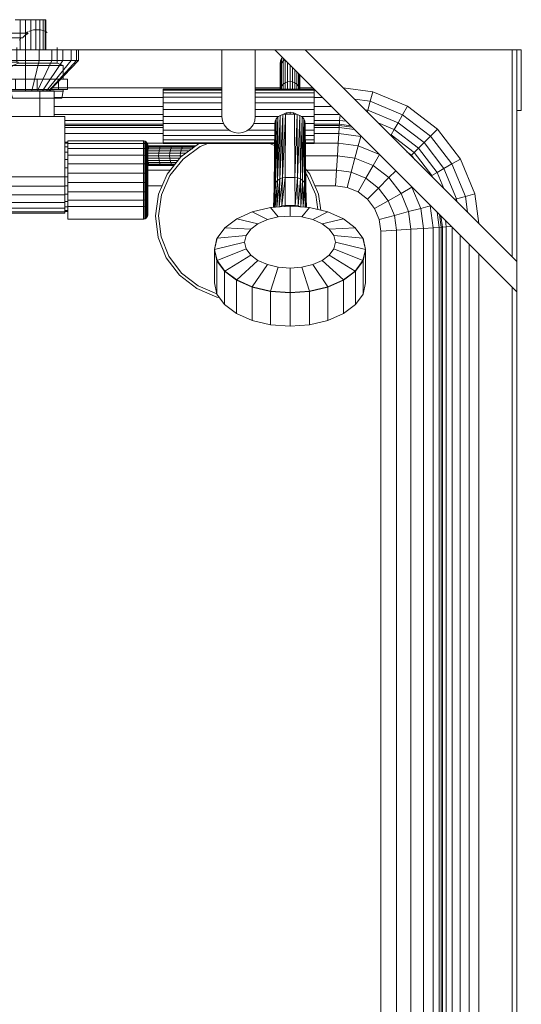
# Model space of a CAD drawing. Header units: millimetres. Extents: x 19410 to 41622, y 4748 to 42777.
# Tile 54 of 65: x 27181 to 27513, y 41544 to 42196. Entities that reach past the tile are written whole.
import ezdxf

# ---------------------------------------------------------------- set-up
doc = ezdxf.new("R2010")
doc.units = ezdxf.units.MM
doc.layers.add('M-EQPM-____-OTLN', color=50, linetype='Continuous', lineweight=20)

# ---------------------------------------------------------------- blocks, each defined once
blk = doc.blocks.new('Прямая форма - 83 new-609569-В_Этаж 02_Отопление')
at = {"layer": 'M-EQPM-____-OTLN', "color": 253}
for p, q in [((71.51, 520), (68.25, 520)), ((71.51, 500), (71.51, 520)), ((75, 520), (71.51, 520)), ((75, 500), (75, 520)), ((78.49, 520), (75, 520)), ((81.75, 520), (78.49, 520)), ((78.49, 520), (78.49, 500)), ((84.55, 520), (81.75, 520)), ((81.75, 520), (81.75, 500)), ((86.69, 520), (84.55, 520)), ((84.55, 520), (84.55, 500)), ((88.04, 520), (86.69, 520)), ((86.69, 520), (86.69, 500)), ((88.5, 520), (88.04, 520)), ((88.04, 520), (88.04, 500)), ((88.5, 520), (88.5, 500)), ((65.94, 500), (75, 500)), ((75, 500), (84.06, 500)), ((75, 493), (75, 500)), ((84.06, 500), (92.5, 500)), ((84.06, 493), (84.06, 500)), ((92.5, 500), (99.75, 500)), ((92.5, 493), (92.5, 500)), ((99.75, 500), (105.31, 500)), ((99.75, 493), (99.75, 500)), ((105.31, 500), (108.81, 500)), ((105.31, 493), (105.31, 500)), ((108.81, 500), (110, 500)), ((108.81, 493), (108.81, 500)), ((110, 493), (110, 500)), ((205, 500), (110, 500)), ((205, 456), (205, 500)), ((227, 500), (205, 500)), ((240, 500), (227, 500)), ((227, 456), (227, 500)), ((400, 340), (240, 500)), ((260, 500), (240, 500)), ((285.9, 500), (260, 500)), ((400, 360), (260, 500)), ((285.9, 500), (397, 500)), ((397, 363), (397, 500)), ((397, 500), (400, 500)), ((400, 500), (403, 500)), ((400, 500), (400, 360)), ((403, 500), (403, 460)), ((75, 493), (65.94, 493)), ((84.06, 493), (75, 493)), ((75, 493), (75, 473)), ((84.06, 493), (79.14, 473)), ((92.5, 493), (83, 473)), ((92.5, 493), (84.06, 493)), ((99.75, 493), (86.31, 473)), ((105.31, 493), (88.86, 473)), ((108.81, 493), (90.45, 473)), ((110, 493), (91, 473)), ((99.75, 493), (92.5, 493)), ((105.31, 493), (99.75, 493)), ((108.81, 493), (105.31, 493)), ((110, 493), (108.81, 493)), ((243.5, 491), (243.72, 492.68)), ((243.68, 489.63), (243.5, 491)), ((243.5, 491), (243.5, 487.95)), ((243.5, 487.95), (243.5, 491)), ((243.5, 487.95), (243.72, 489.63)), ((243.72, 492.68), (244.37, 494.25)), ((243.72, 489.63), (243.72, 492.68)), ((243.72, 489.63), (244.37, 491.19)), ((243.72, 474.52), (243.72, 489.63)), ((244.37, 494.25), (244.97, 495.03)), ((244.37, 491.19), (244.37, 494.25)), ((244.37, 491.19), (245.4, 492.53)), ((244.37, 476.03), (244.37, 491.19)), ((245.4, 492.53), (245.4, 494.6)), ((245.4, 492.53), (246.57, 493.43)), ((245.4, 477.33), (245.4, 492.53)), ((246.75, 493.25), (246.75, 478.32)), ((248.32, 491.68), (248.32, 478.95)), ((250, 479.16), (250, 490)), ((243.5, 474), (243.5, 487.95)), ((251.68, 478.95), (251.68, 488.32)), ((253.25, 478.32), (253.25, 486.75)), ((254.6, 477.33), (254.6, 485.4)), ((255.63, 476.03), (255.63, 484.37)), ((256.28, 474.52), (256.28, 483.72)), ((256.5, 474), (256.5, 483.5)), ((243.72, 474.52), (244.37, 476.03)), ((244.37, 476.03), (245.4, 477.33)), ((244.37, 474), (244.37, 476.03)), ((245.4, 477.33), (246.75, 478.32)), ((245.4, 474), (245.4, 477.33)), ((246.75, 478.32), (248.32, 478.95)), ((246.75, 478.32), (246.75, 474)), ((248.32, 478.95), (250, 479.16)), ((248.32, 478.95), (248.32, 474)), ((250, 474), (250, 479.16)), ((250, 479.16), (251.68, 478.95)), ((251.68, 478.95), (253.25, 478.32)), ((251.68, 474), (251.68, 478.95)), ((253.25, 478.32), (254.6, 477.33)), ((253.25, 474), (253.25, 478.32)), ((254.6, 477.33), (255.63, 476.03)), ((254.6, 474), (254.6, 477.33)), ((255.63, 476.03), (256.28, 474.52)), ((255.63, 474), (255.63, 476.03)), ((84.5, 473), (65.5, 473)), ((84.5, 456), (84.5, 473)), ((84.5, 473), (94, 473)), ((92.9, 475), (205, 475)), ((94, 473), (94, 456)), ((166, 473.39), (166, 474)), ((205, 474), (166, 474)), ((166, 471.59), (166, 473.39)), ((205, 473.39), (166, 473.39)), ((166, 468.73), (166, 471.59)), ((166, 471.59), (205, 471.59)), ((227, 475), (243.5, 475)), ((266, 474), (227, 474)), ((266, 473.39), (227, 473.39)), ((227, 471.59), (266, 471.59)), ((256.5, 475), (265, 475)), ((266, 474), (266, 473.39)), ((266, 473.39), (266, 471.59)), ((266, 471.59), (266, 468.73)), ((285.14, 474.88), (304.73, 472.3)), ((303.04, 466), (304.73, 472.3)), ((304.73, 472.3), (327.78, 462.76)), ((94, 468.53), (166, 468.53)), ((166, 465), (166, 468.73)), ((205, 468.73), (166, 468.73)), ((166, 460.66), (166, 465)), ((166, 465), (205, 465)), ((266, 468.73), (227, 468.73)), ((266, 465), (227, 465)), ((266, 468.73), (266, 465)), ((266, 468.53), (271.47, 468.53)), ((266, 460.66), (266, 465)), ((292.63, 467.37), (303.04, 466)), ((301.47, 460.13), (303.04, 466)), ((303.04, 466), (324.52, 457.11)), ((324.52, 457.11), (327.78, 462.76)), ((327.78, 462.76), (347.57, 447.57)), ((94, 462.5), (166, 462.5)), ((94, 457.32), (166, 457.32)), ((166, 456), (166, 460.66)), ((205, 460.66), (166, 460.66)), ((266, 460.66), (227, 460.66)), ((243.5, 456.67), (241.65, 413.6)), ((241.65, 413.6), (243.5, 456.67)), ((242.05, 455.66), (243.5, 456.67)), ((242.05, 455.66), (243.5, 456.67)), ((245.19, 457.3), (243.18, 414.64)), ((243.18, 414.64), (245.19, 457.3)), ((243.18, 414.64), (243.5, 456.67)), ((243.5, 456.67), (243.18, 414.64)), ((243.5, 456.67), (245.19, 457.3)), ((243.5, 456.67), (245.19, 457.3)), ((247, 457.52), (244.95, 415.3)), ((244.95, 415.3), (247, 457.52)), ((244.95, 415.3), (245.19, 457.3)), ((245.19, 457.3), (244.95, 415.3)), ((245.19, 457.33), (247.41, 458.41)), ((247, 457.52), (245.19, 457.3)), ((245.19, 457.3), (247, 457.52)), ((246.85, 415.53), (247, 457.52)), ((246.85, 415.53), (247, 457.52)), ((253, 457.52), (247, 457.52)), ((253, 457.52), (247, 457.52)), ((247.41, 458.41), (250, 458.81)), ((247.8, 457.52), (247.8, 458.47)), ((250, 458.81), (252.59, 458.41)), ((250, 457.52), (250, 458.81)), ((252.2, 457.52), (252.2, 458.47)), ((252.59, 458.41), (254.81, 457.33)), ((253.15, 415.53), (253, 457.52)), ((253, 457.52), (253.15, 415.53)), ((253, 457.52), (254.81, 457.3)), ((253, 457.52), (254.81, 457.3)), ((254.81, 457.3), (253.15, 415.53)), ((253.15, 415.53), (254.81, 457.3)), ((255.05, 415.3), (254.81, 457.3)), ((254.81, 457.3), (255.05, 415.3)), ((254.81, 457.3), (256.5, 456.67)), ((254.81, 457.3), (256.5, 456.67)), ((256.5, 456.67), (255.05, 415.3)), ((255.05, 415.3), (256.5, 456.67)), ((256.83, 414.64), (256.5, 456.67)), ((256.5, 456.67), (256.83, 414.64)), ((256.5, 456.67), (257.95, 455.66)), ((256.5, 456.67), (257.95, 455.66)), ((266, 462.5), (277.5, 462.5)), ((266, 456), (266, 460.66)), ((266, 457.32), (282.68, 457.32)), ((282.84, 453.35), (283.08, 456.92)), ((299.63, 460.37), (301.47, 460.13)), ((301.13, 458.87), (301.47, 460.13)), ((301.47, 460.13), (321.48, 451.84)), ((321.48, 451.84), (324.52, 457.11)), ((324.52, 457.11), (342.96, 442.96)), ((403, 460), (400, 460)), ((101, 456), (-101, 456)), ((101, 416), (101, 456)), ((101, 453.35), (166, 453.35)), ((166, 450.85), (101, 450.85)), ((166, 450), (101, 450)), ((166, 451.34), (166, 456)), ((205, 456), (166, 456)), ((166, 447), (166, 451.34)), ((206.13, 451.34), (166, 451.34)), ((205.37, 453.15), (205, 456)), ((205.37, 453.15), (206.47, 450.5)), ((206.47, 450.5), (208.22, 448.22)), ((223.78, 448.22), (225.53, 450.5)), ((225.53, 450.5), (226.63, 453.15)), ((225.87, 451.34), (240.02, 451.34)), ((226.63, 453.15), (227, 456)), ((242.54, 456), (227, 456)), ((240.24, 452.81), (239.5, 408.93)), ((239.5, 408.93), (240.24, 452.81)), ((239.5, 408.93), (240, 451.17)), ((240, 451.17), (239.5, 408.93)), ((240.94, 454.34), (239.75, 410.64)), ((239.75, 410.64), (240.94, 454.34)), ((239.75, 410.64), (240.24, 452.81)), ((240.24, 452.81), (239.75, 410.64)), ((240, 451.17), (240.24, 452.81)), ((240, 451.17), (240.24, 452.81)), ((240.24, 452.81), (240.94, 454.34)), ((240.24, 452.81), (240.94, 454.34)), ((242.05, 455.66), (240.48, 412.23)), ((240.48, 412.23), (242.05, 455.66)), ((240.48, 412.23), (240.94, 454.34)), ((240.94, 454.34), (240.48, 412.23)), ((240.94, 454.34), (242.05, 455.66)), ((240.94, 454.34), (242.05, 455.66)), ((241.65, 413.6), (242.05, 455.66)), ((242.05, 455.66), (241.65, 413.6)), ((257.95, 455.66), (256.83, 414.64)), ((256.83, 414.64), (257.95, 455.66)), ((257.46, 456), (266, 456)), ((258.35, 413.6), (257.95, 455.66)), ((257.95, 455.66), (258.35, 413.6)), ((257.95, 455.66), (259.06, 454.34)), ((257.95, 455.66), (259.06, 454.34)), ((259.06, 454.34), (258.35, 413.6)), ((258.35, 413.6), (259.06, 454.34)), ((259.52, 412.23), (259.06, 454.34)), ((259.06, 454.34), (259.52, 412.23)), ((259.06, 454.34), (259.76, 452.81)), ((259.76, 452.81), (259.06, 454.34)), ((259.76, 452.81), (259.52, 412.23)), ((259.52, 412.23), (259.76, 452.81)), ((260.25, 410.64), (259.76, 452.81)), ((259.76, 452.81), (260.25, 410.64)), ((259.76, 452.81), (260, 451.17)), ((260, 451.17), (259.76, 452.81)), ((259.98, 451.34), (266, 451.34)), ((260.5, 408.93), (260, 451.17)), ((260, 451.17), (260.25, 410.64)), ((260, 451.17), (260.5, 408.93)), ((260.25, 410.64), (260, 451.17)), ((266, 451.34), (266, 456)), ((266, 453.35), (282.84, 453.35)), ((266, 451.34), (266, 447)), ((282.68, 450.85), (266, 450.85)), ((282.62, 450), (266, 450)), ((282.53, 448.64), (282.62, 450)), ((282.62, 450), (282.68, 450.85)), ((291.12, 448.88), (282.62, 450)), ((282.68, 450.85), (282.84, 453.35)), ((290.13, 449.87), (282.68, 450.85)), ((282.84, 453.35), (287.23, 452.77)), ((308.31, 451.69), (318.87, 447.32)), ((318.87, 447.32), (321.48, 451.84)), ((321.48, 451.84), (338.66, 438.66)), ((101, 448.64), (166, 448.64)), ((101, 444.64), (166, 444.64)), ((209.81, 447), (166, 447)), ((166, 447), (166, 443.27)), ((239.91, 443.27), (166, 443.27)), ((166, 443.27), (166, 440.41)), ((208.22, 448.22), (210.5, 446.47)), ((210.5, 446.47), (213.15, 445.37)), ((213.15, 445.37), (216, 445)), ((216, 445), (218.85, 445.37)), ((218.85, 445.37), (221.5, 446.47)), ((221.5, 446.47), (223.78, 448.22)), ((222.19, 447), (239.95, 447)), ((260.03, 447), (266, 447)), ((260.05, 443.27), (266, 443.27)), ((266, 448.64), (282.53, 448.64)), ((266, 447), (266, 443.27)), ((266, 444.64), (282.27, 444.64)), ((266, 443.27), (266, 440.41)), ((281.85, 438.28), (282.27, 444.64)), ((282.27, 444.64), (282.53, 448.64)), ((296.81, 442.73), (282.27, 444.64)), ((282.53, 448.64), (292.7, 447.3)), ((315.65, 444.35), (316.86, 443.85)), ((316.86, 443.85), (318.87, 447.32)), ((316.86, 443.85), (332.13, 432.13)), ((318.87, 447.32), (334.96, 434.96)), ((342.96, 442.96), (347.57, 447.57)), ((347.57, 447.57), (362.76, 427.78)), ((103, 439), (101, 439)), ((103, 438.22), (101, 438.22)), ((103, 438.11), (103, 439.79)), ((153, 439.79), (103, 439.79)), ((103, 434.87), (103, 438.11)), ((153, 438.11), (103, 438.11)), ((153, 438.11), (153, 439.79)), ((153.39, 439.76), (153, 439.79)), ((153.39, 439.76), (153, 439.79)), ((166, 438.28), (153, 438.28)), ((153, 434.87), (153, 438.11)), ((153.39, 438.09), (153, 438.11)), ((153.39, 438.09), (153, 438.11)), ((153.39, 438.09), (153.39, 439.76)), ((153.39, 439.76), (153.39, 438.09)), ((154.15, 439.56), (153.39, 439.76)), ((154.15, 439.56), (153.39, 439.76)), ((153.39, 434.85), (153.39, 438.09)), ((154.15, 437.9), (153.39, 438.09)), ((154.15, 437.9), (154.15, 439.56)), ((154.15, 439.56), (154.15, 437.9)), ((154.83, 439.17), (154.15, 439.56)), ((154.83, 439.17), (154.15, 439.56)), ((154.15, 434.69), (154.15, 437.9)), ((154.83, 437.53), (154.15, 437.9)), ((154.83, 437.53), (154.83, 439.17)), ((154.83, 439.17), (154.83, 437.53)), ((155.38, 438.61), (154.83, 439.17)), ((155.38, 438.61), (154.83, 439.17)), ((154.83, 434.38), (154.83, 437.53)), ((155.38, 437.02), (154.83, 437.53)), ((155.38, 437.02), (155.38, 438.61)), ((155.38, 438.61), (155.38, 437.02)), ((155.77, 437.94), (155.38, 438.61)), ((155.77, 437.94), (155.38, 438.61)), ((155.38, 433.94), (155.38, 437.02)), ((155.77, 436.39), (155.38, 437.02)), ((155.77, 436.39), (155.38, 437.02)), ((155.77, 436.39), (155.77, 437.94)), ((155.77, 437.94), (155.77, 436.39)), ((155.97, 437.18), (155.77, 437.94)), ((155.97, 437.18), (155.77, 437.94)), ((155.97, 435.68), (155.97, 437.18)), ((155.97, 437.18), (155.97, 435.68)), ((156, 436.79), (155.97, 437.18)), ((156, 436.79), (155.97, 437.18)), ((156, 435.32), (156, 436.79)), ((156, 436.79), (156, 435.32)), ((166, 440.41), (239.87, 440.41)), ((166, 440.41), (166, 438.61)), ((166, 438.61), (239.85, 438.61)), ((166, 438.61), (166, 438)), ((166, 438), (239.84, 438)), ((177.85, 429.18), (189.51, 437.76)), ((189.51, 437.76), (190.13, 438)), ((195.61, 438), (190.47, 436.01)), ((239.83, 436.67), (236.39, 438)), ((260.07, 440.41), (266, 440.41)), ((260.08, 438.61), (266, 438.61)), ((260.08, 438), (266, 438)), ((266, 440.41), (266, 438.61)), ((266, 438.61), (266, 438)), ((281.85, 438.28), (266, 438.28)), ((281.85, 438.28), (281.31, 430)), ((295.15, 436.53), (281.85, 438.28)), ((296.81, 442.73), (295.15, 436.53)), ((297.6, 442.4), (296.81, 442.73)), ((334.96, 434.96), (338.66, 438.66)), ((338.66, 438.66), (342.96, 442.96)), ((338.66, 438.66), (351.84, 421.48)), ((342.96, 442.96), (357.11, 424.52)), ((103, 435.92), (101, 435.92)), ((103, 432.26), (101, 432.26)), ((103, 430.3), (103, 434.87)), ((153, 434.87), (103, 434.87)), ((103, 424.72), (103, 430.3)), ((153, 430.3), (103, 430.3)), ((153, 430.3), (153, 434.87)), ((153.39, 434.85), (153, 434.87)), ((153, 424.72), (153, 430.3)), ((153.39, 430.29), (153, 430.3)), ((153.39, 430.29), (153.39, 434.85)), ((154.15, 434.69), (153.39, 434.85)), ((153.39, 424.71), (153.39, 430.29)), ((154.15, 430.17), (153.39, 430.29)), ((154.15, 430.17), (154.15, 434.69)), ((154.83, 434.38), (154.15, 434.69)), ((154.15, 424.64), (154.15, 430.17)), ((154.83, 429.93), (154.15, 430.17)), ((154.83, 429.93), (154.83, 434.38)), ((155.38, 433.94), (154.83, 434.38)), ((157.35, 436.5), (155.38, 436.5)), ((155.38, 436.28), (156.92, 436.28)), ((155.38, 435.63), (156.51, 435.63)), ((156.16, 434.6), (155.38, 434.6)), ((155.38, 429.6), (155.38, 433.94)), ((155.77, 433.4), (155.38, 433.94)), ((155.77, 433.4), (155.77, 436.39)), ((155.77, 436.39), (155.77, 433.4)), ((155.97, 435.68), (155.77, 436.39)), ((155.97, 435.68), (155.77, 436.39)), ((155.77, 429.19), (155.77, 433.4)), ((155.97, 432.8), (155.77, 433.4)), ((155.97, 432.8), (155.77, 433.4)), ((155.77, 432.1), (155.89, 433.25)), ((163.16, 431.68), (155.77, 431.68)), ((155.89, 433.25), (156.16, 434.6)), ((163.37, 433.25), (155.89, 433.25)), ((155.97, 432.8), (155.97, 435.68)), ((155.97, 435.68), (155.97, 432.8)), ((156, 435.32), (155.97, 435.68)), ((156, 435.32), (155.97, 435.68)), ((155.97, 428.73), (155.97, 432.8)), ((155.97, 432.8), (155.97, 428.73)), ((156, 432.49), (155.97, 432.8)), ((156, 432.49), (155.97, 432.8)), ((156, 432.49), (156, 435.32)), ((156, 435.32), (156, 432.49)), ((156, 428.5), (156, 432.49)), ((156, 432.49), (156, 428.5)), ((156.16, 434.6), (156.51, 435.63)), ((163.7, 434.6), (156.16, 434.6)), ((156.51, 435.63), (156.92, 436.28)), ((156.51, 435.63), (164.13, 435.63)), ((156.92, 436.28), (157.35, 436.5)), ((156.92, 436.28), (164.64, 436.28)), ((165.18, 436.5), (157.35, 436.5)), ((163.09, 430), (163.16, 431.68)), ((163.16, 431.68), (163.37, 433.25)), ((170.43, 431.68), (163.16, 431.68)), ((163.37, 433.25), (163.7, 434.6)), ((170.68, 433.25), (163.37, 433.25)), ((163.7, 434.6), (164.13, 435.63)), ((171.08, 434.6), (163.7, 434.6)), ((164.13, 435.63), (164.64, 436.28)), ((164.13, 435.63), (171.59, 435.63)), ((164.64, 436.28), (165.18, 436.5)), ((164.64, 436.28), (172.19, 436.28)), ((172.84, 436.5), (165.18, 436.5)), ((170.35, 430), (170.43, 431.68)), ((170.43, 431.68), (170.68, 433.25)), ((177.51, 431.68), (170.43, 431.68)), ((170.68, 433.25), (171.08, 434.6)), ((177.8, 433.25), (170.68, 433.25)), ((171.08, 434.6), (171.59, 435.63)), ((178.25, 434.6), (171.08, 434.6)), ((171.59, 435.63), (172.19, 436.28)), ((171.59, 435.63), (178.85, 435.63)), ((172.19, 436.28), (172.84, 436.5)), ((172.19, 436.28), (179.54, 436.28)), ((180.29, 436.5), (172.84, 436.5)), ((177.41, 430), (177.51, 431.68)), ((177.51, 431.68), (177.8, 433.25)), ((181.25, 431.68), (177.51, 431.68)), ((177.8, 433.25), (178.25, 434.6)), ((183.38, 433.25), (177.8, 433.25)), ((178.25, 434.6), (178.85, 435.63)), ((185.2, 434.6), (178.25, 434.6)), ((178.85, 435.63), (179.54, 436.28)), ((178.85, 435.63), (185.87, 435.63)), ((190.47, 436.01), (179.24, 427.74)), ((179.54, 436.28), (180.29, 436.5)), ((179.54, 436.28), (186.66, 436.28)), ((187.5, 436.5), (180.29, 436.5)), ((185.2, 434.6), (185.87, 435.63)), ((185.87, 435.63), (186.66, 436.28)), ((185.87, 435.63), (186.62, 435.63)), ((186.66, 436.28), (187.5, 436.5)), ((186.66, 436.28), (187.5, 436.28)), ((295.15, 436.53), (292.99, 428.46)), ((309.26, 430.69), (295.15, 436.53)), ((309.26, 430.69), (305.09, 423.45)), ((327.35, 432.65), (330.35, 430.35)), ((330.35, 430.35), (332.13, 432.13)), ((330.35, 430.35), (332.65, 427.35)), ((332.13, 432.13), (334.96, 434.96)), ((332.13, 432.13), (343.85, 416.86)), ((334.96, 434.96), (347.32, 418.87)), ((103, 427.5), (101, 427.5)), ((103, 418.53), (103, 424.72)), ((153, 424.72), (103, 424.72)), ((153, 418.53), (153, 424.72)), ((153.39, 424.71), (153, 424.72)), ((153.39, 418.53), (153.39, 424.71)), ((154.15, 424.64), (153.39, 424.71)), ((154.15, 418.51), (154.15, 424.64)), ((154.83, 424.5), (154.15, 424.64)), ((154.83, 424.5), (154.83, 429.93)), ((155.38, 429.6), (154.83, 429.93)), ((154.83, 418.46), (154.83, 424.5)), ((155.38, 424.29), (154.83, 424.5)), ((155.38, 424.58), (155.38, 429.6)), ((155.77, 429.19), (155.38, 429.6)), ((155.38, 418.41), (155.38, 424.29)), ((155.77, 424.04), (155.38, 424.29)), ((163.09, 430), (155.77, 430)), ((155.77, 424.58), (155.77, 429.19)), ((155.97, 428.73), (155.77, 429.19)), ((155.97, 428.73), (155.77, 429.19)), ((163.16, 428.32), (155.77, 428.32)), ((155.89, 426.75), (155.77, 427.9)), ((156.51, 424.37), (155.77, 424.37)), ((155.77, 418.33), (155.77, 424.04)), ((155.97, 423.77), (155.77, 424.04)), ((155.97, 423.77), (155.77, 424.04)), ((156.92, 423.72), (155.77, 423.72)), ((156.16, 425.4), (155.89, 426.75)), ((163.37, 426.75), (155.89, 426.75)), ((155.97, 423.77), (155.97, 428.73)), ((155.97, 428.73), (155.97, 423.77)), ((156, 428.5), (155.97, 428.73)), ((156, 428.5), (155.97, 428.73)), ((155.97, 418.25), (155.97, 423.77)), ((155.97, 423.77), (155.97, 418.25)), ((156, 423.62), (155.97, 423.77)), ((156, 423.62), (155.97, 423.77)), ((156, 423.62), (156, 428.5)), ((156, 428.5), (156, 423.62)), ((156, 418.21), (156, 423.62)), ((156, 423.62), (156, 418.21)), ((156.51, 424.37), (156.16, 425.4)), ((163.7, 425.4), (156.16, 425.4)), ((156.92, 423.72), (156.51, 424.37)), ((164.13, 424.37), (156.51, 424.37)), ((157.35, 423.5), (156.92, 423.72)), ((164.64, 423.72), (156.92, 423.72)), ((163.16, 428.32), (163.09, 430)), ((170.35, 430), (163.09, 430)), ((163.37, 426.75), (163.16, 428.32)), ((170.43, 428.32), (163.16, 428.32)), ((163.7, 425.4), (163.37, 426.75)), ((170.68, 426.75), (163.37, 426.75)), ((164.13, 424.37), (163.7, 425.4)), ((171.08, 425.4), (163.7, 425.4)), ((164.64, 423.72), (164.13, 424.37)), ((171.59, 424.37), (164.13, 424.37)), ((165.18, 423.5), (164.64, 423.72)), ((172.19, 423.72), (164.64, 423.72)), ((168.84, 417.86), (177.85, 429.18)), ((170.43, 428.32), (170.35, 430)), ((177.41, 430), (170.35, 430)), ((170.68, 426.75), (170.43, 428.32)), ((177.17, 428.32), (170.43, 428.32)), ((179.24, 427.74), (170.55, 416.83)), ((171.08, 425.4), (170.68, 426.75)), ((175.92, 426.75), (170.68, 426.75)), ((171.59, 424.37), (171.08, 425.4)), ((174.85, 425.4), (171.08, 425.4)), ((172.19, 423.72), (171.59, 424.37)), ((174.02, 424.37), (171.59, 424.37)), ((172.84, 423.5), (172.19, 423.72)), ((173.51, 423.72), (172.19, 423.72)), ((177.48, 428.72), (177.41, 430)), ((178.97, 430), (177.41, 430)), ((281.31, 430), (260.25, 430)), ((281.31, 430), (280.68, 420.35)), ((292.99, 428.46), (281.31, 430)), ((292.99, 428.46), (290.47, 419.06)), ((305.09, 423.45), (292.99, 428.46)), ((351.84, 421.48), (357.11, 424.52)), ((357.11, 424.52), (362.76, 427.78)), ((357.11, 424.52), (366, 403.04)), ((362.76, 427.78), (372.3, 404.73)), ((103, 421.95), (101, 421.95)), ((103, 412.16), (103, 418.53)), ((153, 418.53), (103, 418.53)), ((153, 412.16), (153, 418.53)), ((153.39, 418.53), (153, 418.53)), ((153.39, 412.16), (153.39, 418.53)), ((154.15, 418.51), (153.39, 418.53)), ((154.15, 412.2), (154.15, 418.51)), ((154.83, 418.46), (154.15, 418.51)), ((154.83, 412.26), (154.83, 418.46)), ((155.38, 418.41), (154.83, 418.46)), ((155.38, 412.35), (155.38, 418.41)), ((155.77, 418.33), (155.38, 418.41)), ((157.35, 423.5), (155.77, 423.5)), ((170.83, 420.35), (155.77, 420.35)), ((155.77, 412.46), (155.77, 418.33)), ((155.97, 418.25), (155.77, 418.33)), ((155.97, 418.25), (155.77, 418.33)), ((155.97, 412.58), (155.97, 418.25)), ((155.97, 418.25), (155.97, 412.58)), ((156, 418.21), (155.97, 418.25)), ((156, 418.21), (155.97, 418.25)), ((156, 412.64), (156, 418.21)), ((156, 418.21), (156, 412.64)), ((165.18, 423.5), (157.35, 423.5)), ((163.09, 404.58), (168.84, 417.86)), ((172.84, 423.5), (165.18, 423.5)), ((260.35, 421.38), (263.16, 417.86)), ((261.45, 416.83), (260.39, 418.15)), ((280.68, 420.35), (261.17, 420.35)), ((263.16, 417.86), (268.91, 404.58)), ((280.68, 420.35), (280, 410)), ((290.47, 419.06), (280.68, 420.35)), ((290.47, 419.06), (287.76, 408.98)), ((300.22, 415.02), (290.47, 419.06)), ((305.09, 423.45), (300.22, 415.02)), ((315.48, 415.48), (305.09, 423.45)), ((320, 420), (315.48, 415.48)), ((343.85, 416.86), (347.32, 418.87)), ((347.32, 418.87), (351.84, 421.48)), ((347.32, 418.87), (351.69, 408.31)), ((351.84, 421.48), (360.13, 401.47)), ((-101, 416), (101, 416)), ((101, 409.79), (101, 416)), ((103, 416), (101, 416)), ((103, 406.06), (103, 412.16)), ((103, 412.16), (153, 412.16)), ((153, 406.06), (153, 412.16)), ((153, 412.16), (153.39, 412.16)), ((153.39, 412.16), (154.15, 412.2)), ((153.39, 406.07), (153.39, 412.16)), ((154.15, 412.2), (154.83, 412.26)), ((154.15, 406.15), (154.15, 412.2)), ((154.83, 412.26), (155.38, 412.35)), ((154.83, 406.32), (154.83, 412.26)), ((155.38, 412.35), (155.77, 412.46)), ((155.38, 406.55), (155.38, 412.35)), ((155.77, 412.46), (155.97, 412.58)), ((155.97, 412.58), (155.77, 412.46)), ((155.77, 406.83), (155.77, 412.46)), ((155.97, 412.58), (156, 412.64)), ((156, 412.64), (155.97, 412.58)), ((155.97, 412.58), (155.97, 407.15)), ((155.97, 407.15), (155.97, 412.58)), ((156, 412.64), (156, 407.31)), ((156, 407.31), (156, 412.64)), ((170.55, 416.83), (165.01, 404.03)), ((239.75, 410.64), (239.19, 395.8)), ((239.19, 395.8), (239.75, 410.64)), ((239.34, 395.81), (239.75, 410.64)), ((239.75, 410.64), (239.34, 395.81)), ((240.48, 412.23), (239.48, 395.82)), ((239.48, 395.82), (240.48, 412.23)), ((239.5, 408.93), (239.75, 410.64)), ((239.75, 410.64), (239.5, 408.93)), ((239.75, 410.64), (240.48, 412.23)), ((240.48, 412.23), (239.75, 410.64)), ((240.07, 395.87), (240.48, 412.23)), ((240.48, 412.23), (240.07, 395.87)), ((241.65, 413.6), (240.2, 395.88)), ((240.2, 395.88), (241.65, 413.6)), ((240.48, 412.23), (241.65, 413.6)), ((241.65, 413.6), (240.48, 412.23)), ((241.26, 395.96), (241.65, 413.6)), ((241.65, 413.6), (241.26, 395.96)), ((243.18, 414.64), (241.33, 395.96)), ((241.33, 395.96), (243.18, 414.64)), ((241.65, 413.6), (243.18, 414.64)), ((243.18, 414.64), (241.65, 413.6)), ((242.83, 396.07), (243.18, 414.64)), ((243.18, 414.64), (242.83, 396.07)), ((244.95, 415.3), (242.84, 396.08)), ((242.84, 396.08), (244.95, 415.3)), ((243.18, 414.64), (244.95, 415.3)), ((244.95, 415.3), (243.18, 414.64)), ((246.85, 415.53), (244.7, 396.71)), ((244.7, 396.71), (246.85, 415.53)), ((244.7, 396.71), (244.95, 415.3)), ((244.95, 415.3), (244.7, 396.71)), ((244.95, 415.3), (246.85, 415.53)), ((246.85, 415.53), (244.95, 415.3)), ((246.69, 396.94), (246.85, 415.53)), ((246.69, 396.94), (246.85, 415.53)), ((253.15, 415.53), (246.85, 415.53)), ((253.15, 415.53), (246.85, 415.53)), ((253.31, 396.94), (253.15, 415.53)), ((253.15, 415.53), (253.31, 396.94)), ((253.15, 415.53), (255.05, 415.3)), ((255.05, 415.3), (253.15, 415.53)), ((255.05, 415.3), (253.31, 396.94)), ((253.31, 396.94), (255.05, 415.3)), ((255.3, 396.71), (255.05, 415.3)), ((255.05, 415.3), (255.3, 396.71)), ((255.05, 415.3), (256.83, 414.64)), ((256.83, 414.64), (255.05, 415.3)), ((256.83, 414.64), (255.3, 396.71)), ((255.3, 396.71), (256.83, 414.64)), ((257.17, 396.07), (256.83, 414.64)), ((256.83, 414.64), (257.17, 396.07)), ((256.83, 414.64), (258.35, 413.6)), ((258.35, 413.6), (256.83, 414.64)), ((258.35, 413.6), (257.17, 396.07)), ((257.17, 396.07), (258.35, 413.6)), ((258.74, 395.96), (258.35, 413.6)), ((258.35, 413.6), (258.74, 395.96)), ((258.35, 413.6), (259.52, 412.23)), ((259.52, 412.23), (258.35, 413.6)), ((259.52, 412.23), (258.81, 395.95)), ((258.81, 395.95), (259.52, 412.23)), ((259.93, 395.87), (259.52, 412.23)), ((259.52, 412.23), (259.93, 395.87)), ((259.52, 412.23), (260.25, 410.64)), ((260.25, 410.64), (259.52, 412.23)), ((260.25, 410.64), (260.03, 395.86)), ((260.03, 395.86), (260.25, 410.64)), ((260.66, 395.81), (260.25, 410.64)), ((260.25, 410.64), (260.66, 395.81)), ((260.25, 410.64), (260.5, 408.93)), ((260.5, 408.93), (260.25, 410.64)), ((266.99, 404.03), (261.45, 416.83)), ((300.22, 415.02), (295, 405.98)), ((308.6, 408.6), (300.22, 415.02)), ((315.48, 415.48), (308.6, 408.6)), ((323.45, 405.09), (315.48, 415.48)), ((343.85, 416.86), (344.35, 415.65)), ((-101, 409.79), (101, 409.79)), ((101, 404), (-101, 404)), ((103, 410.05), (101, 410.05)), ((101, 409.79), (101, 404)), ((103, 404.5), (101, 404.5)), ((101, 404), (101, 399.03)), ((103, 400.66), (103, 406.06)), ((153, 406.06), (103, 406.06)), ((153.39, 406.07), (153, 406.06)), ((153, 400.66), (153, 406.06)), ((154.15, 406.15), (153.39, 406.07)), ((153.39, 400.67), (153.39, 406.07)), ((154.83, 406.32), (154.15, 406.15)), ((154.15, 400.8), (154.15, 406.15)), ((155.38, 406.55), (154.83, 406.32)), ((154.83, 401.06), (154.83, 406.32)), ((155.77, 406.83), (155.38, 406.55)), ((155.38, 401.41), (155.38, 406.55)), ((165.44, 410), (155.77, 410)), ((165.44, 410), (155.77, 410)), ((155.97, 407.15), (155.77, 406.83)), ((155.97, 407.15), (155.77, 406.83)), ((155.77, 401.85), (155.77, 406.83)), ((156, 407.31), (155.97, 407.15)), ((156, 407.31), (155.97, 407.15)), ((155.97, 407.15), (155.97, 402.34)), ((155.97, 402.34), (155.97, 407.15)), ((156, 407.31), (156, 402.59)), ((156, 402.59), (156, 407.31)), ((161, 390.25), (163.09, 404.58)), ((165.01, 404.03), (163, 390.23)), ((239.13, 395.8), (239.5, 408.93)), ((239.5, 408.93), (239.13, 395.8)), ((260.87, 395.8), (260.5, 408.93)), ((260.5, 408.93), (260.7, 395.81)), ((260.5, 408.93), (260.87, 395.8)), ((260.7, 395.81), (260.5, 408.93)), ((280, 410), (266.56, 410)), ((280, 410), (266.56, 410)), ((268.4, 394.34), (266.99, 404.03)), ((268.91, 404.58), (270.47, 393.85)), ((287.76, 408.98), (280, 410)), ((287.76, 408.98), (280, 410)), ((295, 405.98), (287.76, 408.98)), ((295, 405.98), (287.76, 408.98)), ((301.21, 401.21), (295, 405.98)), ((301.21, 401.21), (295, 405.98)), ((308.6, 408.6), (301.21, 401.21)), ((315.02, 400.22), (308.6, 408.6)), ((323.45, 405.09), (315.02, 400.22)), ((330.69, 409.26), (323.45, 405.09)), ((328.46, 392.99), (323.45, 405.09)), ((336.53, 395.15), (330.69, 409.26)), ((366, 403.04), (372.3, 404.73)), ((372.3, 404.73), (374.89, 385.11)), ((101, 399.03), (-101, 399.03)), ((103, 399.74), (101, 399.74)), ((101, 399.03), (101, 395.22)), ((103, 396.34), (103, 400.66)), ((153, 400.66), (103, 400.66)), ((153.39, 400.67), (153, 400.66)), ((153, 396.34), (153, 400.66)), ((154.15, 400.8), (153.39, 400.67)), ((153.39, 396.36), (153.39, 400.67)), ((154.83, 401.06), (154.15, 400.8)), ((154.15, 396.52), (154.15, 400.8)), ((155.38, 401.41), (154.83, 401.06)), ((154.83, 396.82), (154.83, 401.06)), ((155.77, 401.85), (155.38, 401.41)), ((155.38, 397.26), (155.38, 401.41)), ((155.77, 397.79), (155.38, 397.26)), ((155.97, 402.34), (155.77, 401.85)), ((155.97, 402.34), (155.77, 401.85)), ((155.77, 397.79), (155.77, 401.85)), ((155.97, 398.38), (155.77, 397.79)), ((155.77, 389.93), (155.77, 397.79)), ((156, 402.59), (155.97, 402.34)), ((156, 402.59), (155.97, 402.34)), ((155.97, 402.34), (155.97, 398.38)), ((155.97, 398.38), (155.97, 402.34)), ((156, 398.68), (155.97, 398.38)), ((156, 398.68), (155.97, 398.38)), ((155.97, 390.69), (155.97, 398.38)), ((156, 402.59), (156, 398.68)), ((156, 398.68), (156, 402.59)), ((305.98, 395), (301.21, 401.21)), ((305.98, 395), (301.21, 401.21)), ((315.02, 400.22), (305.98, 395)), ((319.06, 390.47), (315.02, 400.22)), ((342.73, 396.81), (342.4, 397.6)), ((358.87, 401.13), (360.13, 401.47)), ((360.13, 401.47), (366, 403.04)), ((360.13, 401.47), (360.37, 399.63)), ((366, 403.04), (367.37, 392.63)), ((101, 395.22), (-101, 395.22)), ((101, 392.82), (-101, 392.82)), ((101, 392), (-101, 392)), ((103, 396.08), (101, 396.08)), ((101, 395.22), (101, 392.82)), ((103, 393.78), (101, 393.78)), ((103, 393), (101, 393)), ((101, 392.82), (101, 392)), ((103, 388.08), (103, 396.34)), ((153, 396.34), (103, 396.34)), ((153.39, 396.36), (153, 396.34)), ((153, 388.08), (153, 396.34)), ((154.15, 396.52), (153.39, 396.36)), ((153.39, 388.11), (153.39, 396.36)), ((154.83, 396.82), (154.15, 396.52)), ((154.15, 388.31), (154.15, 396.52)), ((155.38, 397.26), (154.83, 396.82)), ((154.83, 388.7), (154.83, 396.82)), ((155.38, 389.25), (155.38, 397.26)), ((225.05, 392.78), (214.72, 388.23)), ((225.05, 392.78), (214.72, 388.23)), ((237.08, 395.64), (225.05, 392.78)), ((237.08, 395.64), (225.05, 392.78)), ((225.05, 392.78), (235, 387.73)), ((225.05, 392.78), (235, 387.73)), ((250, 396.62), (237.08, 395.64)), ((250, 396.62), (237.08, 395.64)), ((237.08, 395.64), (242.24, 389.45)), ((237.08, 395.64), (242.24, 389.45)), ((244.7, 396.71), (242.96, 396.08)), ((244.7, 396.71), (242.96, 396.08)), ((246.69, 396.94), (244.7, 396.71)), ((246.69, 396.94), (244.7, 396.71)), ((246.55, 396.36), (246.69, 396.94)), ((246.55, 396.36), (246.69, 396.94)), ((253.31, 396.94), (246.69, 396.94)), ((253.31, 396.94), (246.69, 396.94)), ((262.92, 395.64), (250, 396.62)), ((262.92, 395.64), (250, 396.62)), ((250, 396.62), (250, 390.03)), ((250, 396.62), (250, 390.03)), ((255.3, 396.71), (253.31, 396.94)), ((255.3, 396.71), (253.31, 396.94)), ((257.04, 396.08), (255.3, 396.71)), ((257.04, 396.08), (255.3, 396.71)), ((262.92, 395.64), (257.76, 389.45)), ((262.92, 395.64), (257.76, 389.45)), ((274.95, 392.78), (262.92, 395.64)), ((274.95, 392.78), (262.92, 395.64)), ((274.95, 392.78), (265, 387.73)), ((274.95, 392.78), (265, 387.73)), ((285.28, 388.23), (274.95, 392.78)), ((285.28, 388.23), (274.95, 392.78)), ((308.98, 387.76), (305.98, 395)), ((308.98, 387.76), (305.98, 395)), ((328.46, 392.99), (319.06, 390.47)), ((336.53, 395.15), (328.46, 392.99)), ((330, 381.31), (328.46, 392.99)), ((342.73, 396.81), (336.53, 395.15)), ((338.28, 381.85), (336.53, 395.15)), ((344.64, 382.27), (342.73, 396.81)), ((347.3, 392.7), (348.64, 382.53)), ((350, 382.62), (348.88, 391.12)), ((153, 388.08), (103, 388.08)), ((153.39, 388.11), (153, 388.08)), ((154.15, 388.31), (153.39, 388.11)), ((154.83, 388.7), (154.15, 388.31)), ((155.38, 389.25), (154.83, 388.7)), ((155.77, 389.93), (155.38, 389.25)), ((155.97, 390.69), (155.77, 389.93)), ((162.73, 375.88), (161, 390.25)), ((163, 390.23), (164.66, 376.38)), ((214.72, 388.23), (206.79, 382.31)), ((214.72, 388.23), (206.79, 382.31)), ((214.72, 388.23), (228.79, 384.99)), ((214.72, 388.23), (228.79, 384.99)), ((224.02, 381.43), (228.79, 384.99)), ((228.79, 384.99), (224.02, 381.43)), ((228.79, 384.99), (235, 387.73)), ((235, 387.73), (228.79, 384.99)), ((235, 387.73), (242.24, 389.45)), ((242.24, 389.45), (235, 387.73)), ((250, 390.03), (242.24, 389.45)), ((242.24, 389.45), (250, 390.03)), ((257.76, 389.45), (250, 390.03)), ((250, 390.03), (257.76, 389.45)), ((265, 387.73), (257.76, 389.45)), ((265, 387.73), (257.76, 389.45)), ((271.21, 384.99), (265, 387.73)), ((271.21, 384.99), (265, 387.73)), ((285.28, 388.23), (271.21, 384.99)), ((285.28, 388.23), (271.21, 384.99)), ((275.98, 381.43), (271.21, 384.99)), ((275.98, 381.43), (271.21, 384.99)), ((293.21, 382.31), (285.28, 388.23)), ((293.21, 382.31), (285.28, 388.23)), ((319.06, 390.47), (308.98, 387.76)), ((310, 380), (308.98, 387.76)), ((308.98, 387.76), (310, 380)), ((320.35, 380.68), (319.06, 390.47)), ((349.87, 390.13), (350.85, 382.68)), ((352.77, 387.23), (353.35, 382.84)), ((206.79, 382.31), (201.8, 375.4)), ((206.79, 382.31), (201.8, 375.4)), ((206.79, 382.31), (224.02, 381.43)), ((206.79, 382.31), (224.02, 381.43)), ((224.02, 381.43), (221.02, 377.28)), ((224.02, 381.43), (221.02, 377.28)), ((293.21, 382.31), (275.98, 381.43)), ((293.21, 382.31), (275.98, 381.43)), ((278.98, 377.28), (275.98, 381.43)), ((278.98, 377.28), (275.98, 381.43)), ((298.2, 375.4), (293.21, 382.31)), ((298.2, 375.4), (293.21, 382.31)), ((320.35, 380.68), (310, 380)), ((310, -380), (310, 380)), ((310, 380), (310, 0)), ((330, 381.31), (320.35, 380.68)), ((320.35, -380.68), (320.35, 380.68)), ((338.28, 381.85), (330, 381.31)), ((330, -381.31), (330, 381.31)), ((344.64, 382.27), (338.28, 381.85)), ((338.28, -381.85), (338.28, 381.85)), ((348.64, 382.53), (344.64, 382.27)), ((344.64, 382.27), (344.64, -382.27)), ((350, 382.62), (348.64, 382.53)), ((348.64, 382.53), (348.64, -382.53)), ((350.85, 382.68), (350, 382.62)), ((350, -382.62), (350, 382.62)), ((350.85, 382.68), (353.35, 382.84)), ((350.85, 382.68), (350.85, -382.68)), ((353.35, 382.84), (356.92, 383.08)), ((353.35, 382.84), (353.35, -382.84)), ((357.32, 382.68), (357.32, -383.1)), ((168.14, 362.46), (162.73, 375.88)), ((164.66, 376.38), (169.88, 363.45)), ((201.7, 375.34), (200, 367.91)), ((201.7, 375.34), (200, 367.91)), ((201.7, 375.25), (200, 367.83)), ((201.7, 375.25), (200, 367.83)), ((201.8, 375.4), (200.1, 367.99)), ((201.8, 375.4), (200.1, 367.99)), ((200.1, 367.99), (220, 372.83)), ((200.1, 367.99), (220, 372.83)), ((201.7, 375.25), (201.7, 375.34)), ((201.7, 375.25), (201.7, 375.34)), ((201.8, 375.4), (221.02, 377.28)), ((201.8, 375.4), (221.02, 377.28)), ((221.02, 377.28), (220, 372.83)), ((221.02, 377.28), (220, 372.83)), ((220, 372.83), (221.02, 368.37)), ((220, 372.83), (221.02, 368.37)), ((280, 372.83), (278.98, 377.28)), ((298.2, 375.4), (278.98, 377.28)), ((280, 372.83), (278.98, 377.28)), ((298.2, 375.4), (278.98, 377.28)), ((280, 372.83), (278.98, 368.37)), ((278.98, 368.37), (280, 372.83)), ((299.9, 367.99), (280, 372.83)), ((299.9, 367.99), (280, 372.83)), ((299.9, 367.99), (298.2, 375.4)), ((299.9, 367.99), (298.2, 375.4)), ((298.3, 375.25), (298.3, 375.34)), ((298.3, 375.25), (298.3, 375.34)), ((300, 367.91), (298.3, 375.34)), ((300, 367.91), (298.3, 375.34)), ((300, 367.83), (298.3, 375.25)), ((300, 367.83), (298.3, 375.25)), ((362.5, 377.5), (362.5, -383.44)), ((368.53, 371.47), (368.53, -383.84)), ((200, 367.91), (200.1, 367.99)), ((200, 367.91), (200.1, 367.99)), ((200, 367.91), (201.7, 360.49)), ((200, 367.83), (200, 367.91)), ((200, 367.83), (200, 367.91)), ((200, 367.91), (201.7, 360.49)), ((200, 345.8), (200, 367.83)), ((200, 345.8), (200, 367.83)), ((200, 367.83), (201.7, 360.41)), ((200, 367.83), (201.7, 360.41)), ((200.1, 367.99), (201.8, 360.59)), ((200.1, 367.99), (201.8, 360.59)), ((201.8, 360.59), (221.02, 368.37)), ((201.8, 360.59), (221.02, 368.37)), ((221.02, 368.37), (224.02, 364.22)), ((221.02, 368.37), (224.02, 364.22)), ((278.98, 368.37), (275.98, 364.22)), ((275.98, 364.22), (278.98, 368.37)), ((298.2, 360.59), (278.98, 368.37)), ((298.2, 360.59), (278.98, 368.37)), ((298.2, 360.59), (299.9, 367.99)), ((298.2, 360.59), (299.9, 367.99)), ((298.3, 360.49), (300, 367.91)), ((298.3, 360.49), (300, 367.91)), ((298.3, 360.41), (300, 367.83)), ((298.3, 360.41), (300, 367.83)), ((300, 367.91), (299.9, 367.99)), ((300, 367.91), (299.9, 367.99)), ((300, 367.83), (300, 367.91)), ((300, 367.83), (300, 367.91)), ((300, 345.8), (300, 367.83)), ((300, 345.8), (300, 367.83)), ((375, 365), (375, -384.26)), ((176.86, 350.91), (168.14, 362.46)), ((169.88, 363.45), (178.29, 352.32)), ((201.7, 360.41), (201.7, 361.01)), ((201.7, 360.41), (201.7, 361.01)), ((201.7, 360.49), (201.8, 360.59)), ((201.7, 360.49), (201.8, 360.59)), ((201.7, 360.49), (206.7, 353.57)), ((201.7, 360.41), (201.7, 360.49)), ((201.7, 360.41), (201.7, 360.49)), ((201.7, 360.49), (206.7, 353.57)), ((201.7, 338.37), (201.7, 360.41)), ((201.7, 360.41), (206.7, 353.49)), ((201.7, 338.37), (201.7, 360.41)), ((201.7, 360.41), (206.7, 353.49)), ((201.8, 360.59), (206.79, 353.68)), ((201.8, 360.59), (206.79, 353.68)), ((206.79, 353.68), (224.02, 364.22)), ((206.79, 353.68), (224.02, 364.22)), ((214.72, 347.76), (228.79, 360.66)), ((214.72, 347.76), (228.79, 360.66)), ((224.02, 364.22), (228.79, 360.66)), ((224.02, 364.22), (228.79, 360.66)), ((228.79, 360.66), (235, 357.93)), ((228.79, 360.66), (235, 357.93)), ((271.21, 360.66), (265, 357.93)), ((265, 357.93), (271.21, 360.66)), ((275.98, 364.22), (271.21, 360.66)), ((271.21, 360.66), (275.98, 364.22)), ((285.28, 347.76), (271.21, 360.66)), ((285.28, 347.76), (271.21, 360.66)), ((293.21, 353.68), (275.98, 364.22)), ((293.21, 353.68), (275.98, 364.22)), ((293.21, 353.68), (298.2, 360.59)), ((293.21, 353.68), (298.2, 360.59)), ((293.3, 353.57), (298.3, 360.49)), ((293.3, 353.57), (298.3, 360.49)), ((293.3, 353.49), (298.3, 360.41)), ((293.3, 353.49), (298.3, 360.41)), ((298.3, 360.49), (298.2, 360.59)), ((298.3, 360.49), (298.2, 360.59)), ((298.3, 360.41), (298.3, 361.01)), ((298.3, 360.41), (298.3, 361.01)), ((298.3, 360.41), (298.3, 360.49)), ((298.3, 360.41), (298.3, 360.49)), ((298.3, 338.37), (298.3, 360.41)), ((298.3, 338.37), (298.3, 360.41)), ((400, 360), (400, 340)), ((178.29, 352.32), (189.31, 343.77)), ((206.7, 353.57), (206.79, 353.68)), ((206.7, 353.57), (206.79, 353.68)), ((206.7, 353.57), (214.64, 347.63)), ((206.7, 353.49), (206.7, 353.57)), ((206.7, 353.49), (206.7, 353.57)), ((206.7, 353.57), (214.64, 347.63)), ((206.7, 331.46), (206.7, 353.49)), ((206.7, 353.49), (214.64, 347.55)), ((206.7, 331.46), (206.7, 353.49)), ((206.7, 353.49), (214.64, 347.55)), ((206.79, 353.68), (214.72, 347.76)), ((206.79, 353.68), (214.72, 347.76)), ((225.05, 343.21), (235, 357.93)), ((225.05, 343.21), (235, 357.93)), ((235, 357.93), (242.24, 356.21)), ((235, 357.93), (242.24, 356.21)), ((237.08, 340.35), (242.24, 356.21)), ((237.08, 340.35), (242.24, 356.21)), ((250, 355.62), (242.24, 356.21)), ((242.24, 356.21), (250, 355.62)), ((257.76, 356.21), (250, 355.62)), ((250, 355.62), (257.76, 356.21)), ((250, 339.37), (250, 355.62)), ((250, 339.37), (250, 355.62)), ((265, 357.93), (257.76, 356.21)), ((257.76, 356.21), (265, 357.93)), ((262.92, 340.35), (257.76, 356.21)), ((262.92, 340.35), (257.76, 356.21)), ((274.95, 343.21), (265, 357.93)), ((274.95, 343.21), (265, 357.93)), ((285.28, 347.76), (293.21, 353.68)), ((285.28, 347.76), (293.21, 353.68)), ((285.36, 347.63), (293.3, 353.57)), ((285.36, 347.63), (293.3, 353.57)), ((285.36, 347.55), (293.3, 353.49)), ((285.36, 347.55), (293.3, 353.49)), ((293.3, 353.57), (293.21, 353.68)), ((293.3, 353.57), (293.21, 353.68)), ((293.3, 353.49), (293.3, 353.57)), ((293.3, 353.49), (293.3, 353.57)), ((293.3, 331.46), (293.3, 353.49)), ((293.3, 331.46), (293.3, 353.49)), ((188.3, 342.04), (176.86, 350.91)), ((201.7, 338.37), (200, 345.8)), ((200, 345.8), (201.7, 338.37)), ((214.64, 347.63), (214.72, 347.76)), ((214.64, 347.63), (214.72, 347.76)), ((214.64, 347.63), (225, 343.08)), ((214.64, 347.55), (214.64, 347.63)), ((214.64, 347.55), (214.64, 347.63)), ((214.64, 347.63), (225, 343.08)), ((214.64, 325.52), (214.64, 347.55)), ((214.64, 347.55), (225, 342.99)), ((214.64, 325.52), (214.64, 347.55)), ((214.64, 347.55), (225, 342.99)), ((214.72, 347.76), (225.05, 343.21)), ((214.72, 347.76), (225.05, 343.21)), ((274.95, 343.21), (285.28, 347.76)), ((274.95, 343.21), (285.28, 347.76)), ((275, 343.08), (285.36, 347.63)), ((275, 343.08), (285.36, 347.63)), ((275, 342.99), (285.36, 347.55)), ((275, 342.99), (285.36, 347.55)), ((285.36, 347.63), (285.28, 347.76)), ((285.36, 347.63), (285.28, 347.76)), ((285.36, 347.55), (285.36, 347.63)), ((285.36, 347.55), (285.36, 347.63)), ((285.36, 325.52), (285.36, 347.55)), ((285.36, 325.52), (285.36, 347.55)), ((300, 345.8), (298.3, 338.37)), ((298.3, 338.37), (300, 345.8)), ((201.65, 336.46), (188.3, 342.04)), ((189.31, 343.77), (201.65, 338.61)), ((225, 343.08), (225.05, 343.21)), ((225, 343.08), (225.05, 343.21)), ((225, 343.08), (237.06, 340.21)), ((225, 342.99), (225, 343.08)), ((225, 342.99), (225, 343.08)), ((225, 343.08), (237.06, 340.21)), ((225, 320.96), (225, 342.99)), ((225, 342.99), (237.06, 340.13)), ((225, 320.96), (225, 342.99)), ((225, 342.99), (237.06, 340.13)), ((225.05, 343.21), (237.08, 340.35)), ((225.05, 343.21), (237.08, 340.35)), ((237.06, 340.21), (237.08, 340.35)), ((237.06, 340.21), (237.08, 340.35)), ((237.06, 340.21), (250, 339.23)), ((237.06, 340.13), (237.06, 340.21)), ((237.06, 340.13), (237.06, 340.21)), ((237.06, 340.21), (250, 339.23)), ((237.06, 318.09), (237.06, 340.13)), ((237.06, 340.13), (250, 339.15)), ((237.06, 318.09), (237.06, 340.13)), ((237.06, 340.13), (250, 339.15)), ((237.08, 340.35), (250, 339.37)), ((237.08, 340.35), (250, 339.37)), ((250, 339.37), (262.92, 340.35)), ((250, 339.37), (262.92, 340.35)), ((250, 339.23), (262.94, 340.21)), ((250, 339.23), (262.94, 340.21)), ((250, 339.15), (262.94, 340.13)), ((250, 339.15), (262.94, 340.13)), ((250, 339.23), (250, 339.37)), ((250, 339.23), (250, 339.37)), ((250, 339.15), (250, 339.23)), ((250, 339.15), (250, 339.23)), ((250, 317.12), (250, 339.15)), ((250, 317.12), (250, 339.15)), ((262.92, 340.35), (274.95, 343.21)), ((262.92, 340.35), (274.95, 343.21)), ((262.94, 340.21), (262.92, 340.35)), ((262.94, 340.21), (262.92, 340.35)), ((262.94, 340.21), (275, 343.08)), ((262.94, 340.21), (275, 343.08)), ((262.94, 340.13), (275, 342.99)), ((262.94, 340.13), (275, 342.99)), ((262.94, 340.13), (262.94, 340.21)), ((262.94, 340.13), (262.94, 340.21)), ((262.94, 318.09), (262.94, 340.13)), ((262.94, 318.09), (262.94, 340.13)), ((275, 343.08), (274.95, 343.21)), ((275, 343.08), (274.95, 343.21)), ((275, 342.99), (275, 343.08)), ((275, 342.99), (275, 343.08)), ((275, 320.96), (275, 342.99)), ((275, 320.96), (275, 342.99)), ((397, -497), (397, 343)), ((400, 340), (400, -497)), ((203.23, 336.25), (201.65, 336.46)), ((206.7, 331.46), (201.7, 338.37)), ((201.7, 338.37), (206.7, 331.46)), ((298.3, 338.37), (293.3, 331.46)), ((293.3, 331.46), (298.3, 338.37)), ((214.64, 325.52), (206.7, 331.46)), ((206.7, 331.46), (214.64, 325.52)), ((293.3, 331.46), (285.36, 325.52)), ((285.36, 325.52), (293.3, 331.46)), ((225, 320.96), (214.64, 325.52)), ((214.64, 325.52), (225, 320.96)), ((237.06, 318.09), (225, 320.96)), ((225, 320.96), (237.06, 318.09)), ((275, 320.96), (262.94, 318.09)), ((262.94, 318.09), (275, 320.96)), ((285.36, 325.52), (275, 320.96)), ((275, 320.96), (285.36, 325.52)), ((250, 317.12), (237.06, 318.09)), ((237.06, 318.09), (250, 317.12)), ((262.94, 318.09), (250, 317.12)), ((250, 317.12), (262.94, 318.09)), ((310, -380), (310, 0))]:
    blk.add_line(p, q, dxfattribs=at)
blk = doc.blocks.new('Прямая форма - FU - 054-609570-В_Этаж 02_Отопление')
blk.add_blockref('Прямая форма - 83 new-609569-В_Этаж 02_Отопление', (0, 0))
blk = doc.blocks.new('83 new_ifc_RVT-1-В_Этаж 02_Отопление')
at = {"layer": 'M-EQPM-____-OTLN', "color": 253, "lineweight": 20}
blk.add_blockref('Прямая форма - FU - 054-609570-В_Этаж 02_Отопление', (27110.28, 41675.83), dxfattribs=at)
blk = doc.blocks.new('VTp_724_0 Водорозетка двойная - VTp_724_0-1589342-В_Этаж 02_Отопление')
at = {"layer": 'M-EQPM-____-OTLN'}
for p, q in [((-92.58, 26.1), (-86.7, 26.1)), ((-92.58, 19.4), (-92.58, 26.1)), ((-88.85, 32), (-89.75, 27.2)), ((-89.75, 27.2), (-89.75, 26.1)), ((-55.25, 27.2), (-89.75, 27.2)), ((-56.15, 32), (-88.85, 32)), ((-86.7, 26.1), (-72.5, 26.1)), ((-86.7, 19.4), (-86.7, 26.1)), ((-72.5, 26.1), (-58.3, 26.1)), ((-72.5, 19.4), (-72.5, 26.1)), ((-58.3, 26.1), (-52.42, 26.1)), ((-58.3, 26.1), (-58.3, 19.4)), ((-55.25, 27.2), (-56.15, 32)), ((-55.25, 26.1), (-55.25, 27.2)), ((-52.42, 19.4), (-52.42, 26.1)), ((52.42, 26.1), (58.3, 26.1)), ((52.42, 19.4), (52.42, 26.1)), ((56.15, 32), (55.25, 27.2)), ((55.25, 27.2), (55.25, 26.1)), ((89.75, 27.2), (55.25, 27.2)), ((88.85, 32), (56.15, 32)), ((58.3, 26.1), (72.5, 26.1)), ((58.3, 19.4), (58.3, 26.1)), ((72.5, 26.1), (86.7, 26.1)), ((72.5, 19.4), (72.5, 26.1)), ((86.7, 26.1), (92.58, 26.1)), ((86.7, 26.1), (86.7, 19.4)), ((89.75, 27.2), (88.85, 32)), ((89.75, 26.1), (89.75, 27.2)), ((92.58, 19.4), (92.58, 26.1)), ((-86.7, 19.4), (-92.58, 19.4)), ((-89.75, 19.4), (-89.75, 10.4)), ((-72.5, 19.4), (-86.7, 19.4)), ((-58.3, 19.4), (-72.5, 19.4)), ((-52.42, 19.4), (-58.3, 19.4)), ((-55.25, 11), (-55.25, 19.4)), ((58.3, 19.4), (52.42, 19.4)), ((55.25, 19.4), (55.25, 11)), ((72.5, 19.4), (58.3, 19.4)), ((86.7, 19.4), (72.5, 19.4)), ((92.58, 19.4), (86.7, 19.4)), ((89.75, 10.4), (89.75, 19.4)), ((-89.75, 10.4), (-85.9, 8.8)), ((-55.99, 10.4), (-89.75, 10.4)), ((-85.9, 8.8), (-85.9, 0)), ((-60.07, 8.8), (-85.9, 8.8)), ((-60.07, 8.8), (-60.07, 8)), ((-60.07, 8), (-45.3, 8)), ((-59.1, 0), (-59.1, 8)), ((55.99, 11), (-55.99, 11)), ((-55.99, 11), (-55.99, 10.4)), ((-45.3, 8), (-38.02, 0)), ((-36, 2.23), (-41.25, 8)), ((-41.25, 8), (-30.75, 8)), ((-30.75, 8), (-36, 2.23)), ((-33.98, 0), (-26.7, 8)), ((-26.7, 8), (-9.3, 8)), ((-9.3, 8), (-2.02, 0)), ((0, 2.23), (-5.25, 8)), ((-5.25, 8), (5.25, 8)), ((5.25, 8), (0, 2.23)), ((2.02, 0), (9.3, 8)), ((9.3, 8), (26.7, 8)), ((26.7, 8), (33.98, 0)), ((30.75, 8), (41.25, 8)), ((36, 2.23), (30.75, 8)), ((41.25, 8), (36, 2.23)), ((38.02, 0), (45.3, 8)), ((45.3, 8), (60.07, 8)), ((55.99, 10.4), (55.99, 11)), ((89.75, 10.4), (55.99, 10.4)), ((59.1, 8), (59.1, 0)), ((85.9, 8.8), (60.07, 8.8)), ((60.07, 8), (60.07, 8.8)), ((85.9, 8.8), (89.75, 10.4)), ((85.9, 0), (85.9, 8.8)), ((-38.02, 0), (-45.3, -8)), ((-41.25, -8), (-36, -2.23)), ((-36, -2.23), (-30.75, -8)), ((-26.7, -8), (-33.98, 0)), ((-2.02, 0), (-9.3, -8)), ((-5.25, -8), (0, -2.23)), ((0, -2.23), (5.25, -8)), ((9.3, -8), (2.02, 0)), ((33.98, 0), (26.7, -8)), ((30.75, -8), (36, -2.23)), ((36, -2.23), (41.25, -8)), ((45.3, -8), (38.02, 0)), ((-66.71, -11), (66.71, -11)), ((-45.3, -8), (-62.98, -8)), ((-30.75, -8), (-41.25, -8)), ((-9.3, -8), (-26.7, -8)), ((5.25, -8), (-5.25, -8)), ((26.7, -8), (9.3, -8)), ((41.25, -8), (30.75, -8)), ((62.98, -8), (45.3, -8))]:
    blk.add_line(p, q, dxfattribs=at)
for centre, radius, start, end in [((-212.07, 402.15), 421.7, 291.12855, 291.72365), ((212.07, 402.15), 421.7, 248.27635, 248.87145), ((-72.5, 0), 13.4, 180, 186.65605), ((-72.5, 0), 13.4, 353.34395, 0), ((-72.5, 0), 13.4, 353.36958, 360), ((72.5, 0), 13.4, 180, 186.65605), ((72.5, 0), 13.4, 180, 186.63042), ((72.5, 0), 13.4, 353.34395, 0), ((-72.5, 0), 13.4, 240, 293.64886), ((-72.5, 0), 13.4, 296.89364, 306.30653), ((-72.5, 0), 13.4, 322.97356, 327.32581), ((-72.5, 0), 13.4, 323.08175, 328.77769), ((-72.5, 0), 13.4, 323.34359, 330.79093), ((72.5, 0), 13.4, 209.20907, 216.65641), ((72.5, 0), 13.4, 211.22231, 216.91825), ((72.5, 0), 13.4, 212.67419, 217.02644), ((72.5, 0), 13.4, 233.69347, 243.10636), ((72.5, 0), 13.4, 246.35114, 288.10903)]:
    blk.add_arc(centre, radius, start, end, dxfattribs=at)
for points in [[(-62.98, -8), (-63.51, -8.62), (-64.66, -9.75), (-65.99, -10.62), (-66.71, -11)], [(66.71, -11), (65.99, -10.62), (64.66, -9.75), (63.51, -8.62), (62.98, -8)]]:
    blk.add_open_spline(points, degree=3, dxfattribs=at)

msp = doc.modelspace()

# ---------------------------------------------------------------- block references
at = {"lineweight": 9}
msp.add_blockref('83 new_ifc_RVT-1-В_Этаж 02_Отопление', (0, 0), dxfattribs=at)
at = {"layer": 'M-EQPM-____-OTLN', "rotation": 180}
msp.add_blockref('VTp_724_0 Водорозетка двойная - VTp_724_0-1589342-В_Этаж 02_Отопление', (27120.45, 42175.83), dxfattribs=at)

doc.saveas('drawing.dxf')
